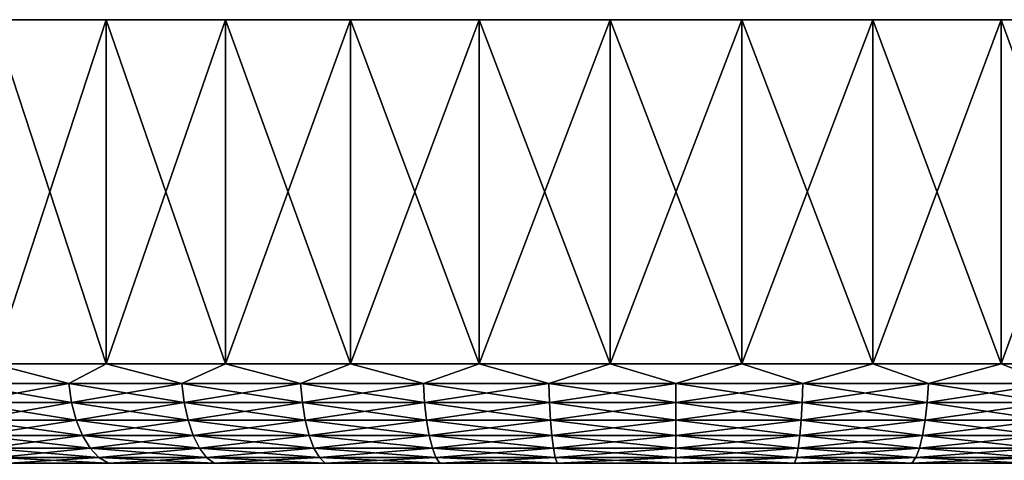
# Model space of a CAD drawing. Header units: metres. Extents: x -147 to 182, y -23 to 81.
# Tile 163 of 212: x 60 to 85, y 70 to 81. Entities that reach past the tile are written whole.
import ezdxf

# ---------------------------------------------------------------- set-up
doc = ezdxf.new("R2010")
doc.units = ezdxf.units.M
doc.layers.add('solid_ORA153_SW0001', color=7, linetype='CONTINUOUS')

msp = doc.modelspace()

# ---------------------------------------------------------------- linework, layer by layer
at = {"layer": 'solid_ORA153_SW0001'}
for points in [[(106.324142, 81.099998, -3.243558), (46.675861, 81.099998, -3.243558), (46.5, 81.099998)], [(106.5, 81.099998), (106.324142, 81.099998, -3.243558), (46.5, 81.099998)], [(46.675861, 81.099998, 3.243558), (106.5, 81.099998), (46.5, 81.099998)], [(105.79863, 81.099998, -6.449026), (47.201366, 81.099998, -6.449026), (46.675861, 81.099998, -3.243558)], [(106.324142, 81.099998, -3.243558), (105.79863, 81.099998, -6.449026), (46.675861, 81.099998, -3.243558)], [(46.675861, 81.099998, 3.243558), (106.324142, 81.099998, 3.243558), (106.5, 81.099998)], [(46.675861, 81.099998, 3.243558), (47.201366, 81.099998, 6.449026), (106.324142, 81.099998, 3.243558)], [(104.929588, 81.099998, -9.579069), (48.070412, 81.099998, -9.579069), (47.201366, 81.099998, -6.449026)], [(105.79863, 81.099998, -6.449026), (104.929588, 81.099998, -9.579069), (47.201366, 81.099998, -6.449026)], [(47.201366, 81.099998, 6.449026), (105.79863, 81.099998, 6.449026), (106.324142, 81.099998, 3.243558)], [(47.201366, 81.099998, 6.449026), (48.070412, 81.099998, 9.579069), (105.79863, 81.099998, 6.449026)], [(103.727226, 81.099998, -12.596736), (49.27277, 81.099998, -12.596736), (48.070412, 81.099998, -9.579069)], [(104.929588, 81.099998, -9.579069), (103.727226, 81.099998, -12.596736), (48.070412, 81.099998, -9.579069)], [(48.070412, 81.099998, 9.579069), (104.929588, 81.099998, 9.579069), (105.79863, 81.099998, 6.449026)], [(48.070412, 81.099998, 9.579069), (49.27277, 81.099998, 12.596736), (104.929588, 81.099998, 9.579069)], [(102.205704, 81.099998, -15.466639), (50.794296, 81.099998, -15.466639), (49.27277, 81.099998, -12.596736)], [(103.727226, 81.099998, -12.596736), (102.205704, 81.099998, -15.466639), (49.27277, 81.099998, -12.596736)], [(49.27277, 81.099998, 12.596736), (103.727226, 81.099998, 12.596736), (104.929588, 81.099998, 9.579069)], [(49.27277, 81.099998, 12.596736), (50.794296, 81.099998, 15.466639), (103.727226, 81.099998, 12.596736)], [(100.382813, 81.099998, -18.155203), (52.617191, 81.099998, -18.155203), (50.794296, 81.099998, -15.466639)], [(102.205704, 81.099998, -15.466639), (100.382813, 81.099998, -18.155203), (50.794296, 81.099998, -15.466639)], [(50.794296, 81.099998, 15.466639), (102.205704, 81.099998, 15.466639), (103.727226, 81.099998, 12.596736)], [(50.794296, 81.099998, 15.466639), (52.617191, 81.099998, 18.155203), (102.205704, 81.099998, 15.466639)], [(98.279869, 81.099998, -20.630978), (54.720131, 81.099998, -20.630978), (52.617191, 81.099998, -18.155203)], [(100.382813, 81.099998, -18.155203), (98.279869, 81.099998, -20.630978), (52.617191, 81.099998, -18.155203)], [(52.617191, 81.099998, 18.155203), (100.382813, 81.099998, 18.155203), (102.205704, 81.099998, 15.466639)], [(52.617191, 81.099998, 18.155203), (54.720131, 81.099998, 20.630978), (100.382813, 81.099998, 18.155203)], [(95.921661, 81.099998, -22.864798), (57.078339, 81.099998, -22.864798), (54.720131, 81.099998, -20.630978)], [(98.279869, 81.099998, -20.630978), (95.921661, 81.099998, -22.864798), (54.720131, 81.099998, -20.630978)], [(54.720131, 81.099998, 20.630978), (98.279869, 81.099998, 20.630978), (100.382813, 81.099998, 18.155203)], [(54.720131, 81.099998, 20.630978), (57.078339, 81.099998, 22.864798), (98.279869, 81.099998, 20.630978)], [(93.335556, 81.099998, -24.830706), (59.66444, 81.099998, -24.830706), (57.078339, 81.099998, -22.864798)], [(95.921661, 81.099998, -22.864798), (93.335556, 81.099998, -24.830706), (57.078339, 81.099998, -22.864798)], [(57.078339, 81.099998, 22.864798), (95.921661, 81.099998, 22.864798), (98.279869, 81.099998, 20.630978)], [(57.078339, 81.099998, 22.864798), (59.66444, 81.099998, 24.830706), (95.921661, 81.099998, 22.864798)], [(59.664391, 72.599998, -24.830671), (59.66444, 81.099998, -24.830706), (62.447792, 81.099998, -26.505381)], [(62.447746, 72.599998, -26.505362), (59.664391, 72.599998, -24.830671), (62.447792, 81.099998, -26.505381)], [(59.664391, 72.599998, 24.830671), (62.447746, 72.599998, 26.505362), (59.66444, 81.099998, 24.830706)], [(90.552208, 81.099998, -26.505381), (62.447792, 81.099998, -26.505381), (59.66444, 81.099998, -24.830706)], [(93.335556, 81.099998, -24.830706), (90.552208, 81.099998, -26.505381), (59.66444, 81.099998, -24.830706)], [(59.66444, 81.099998, 24.830706), (93.335556, 81.099998, 24.830706), (95.921661, 81.099998, 22.864798)], [(59.66444, 81.099998, 24.830706), (62.447792, 81.099998, 26.505381), (93.335556, 81.099998, 24.830706)], [(62.447746, 72.599998, 26.505362), (62.447792, 81.099998, 26.505381), (59.66444, 81.099998, 24.830706)], [(62.447746, 72.599998, -26.505362), (62.447792, 81.099998, -26.505381), (65.395889, 81.099998, -27.869316)], [(65.395859, 72.599998, -27.869303), (62.447746, 72.599998, -26.505362), (65.395889, 81.099998, -27.869316)], [(62.447746, 72.599998, 26.505362), (65.395859, 72.599998, 27.869303), (62.447792, 81.099998, 26.505381)], [(87.604111, 81.099998, -27.869316), (65.395889, 81.099998, -27.869316), (62.447792, 81.099998, -26.505381)], [(90.552208, 81.099998, -26.505381), (87.604111, 81.099998, -27.869316), (62.447792, 81.099998, -26.505381)], [(62.447792, 81.099998, 26.505381), (90.552208, 81.099998, 26.505381), (93.335556, 81.099998, 24.830706)], [(62.447792, 81.099998, 26.505381), (65.395889, 81.099998, 27.869316), (90.552208, 81.099998, 26.505381)], [(65.395859, 72.599998, 27.869303), (65.395889, 81.099998, 27.869316), (62.447792, 81.099998, 26.505381)], [(65.395859, 72.599998, -27.869303), (65.395889, 81.099998, -27.869316), (68.474106, 81.099998, -28.906488)], [(68.474152, 72.599998, -28.9065), (65.395859, 72.599998, -27.869303), (68.474106, 81.099998, -28.906488)], [(65.395859, 72.599998, 27.869303), (68.474152, 72.599998, 28.9065), (65.395889, 81.099998, 27.869316)], [(84.525894, 81.099998, -28.906488), (68.474106, 81.099998, -28.906488), (65.395889, 81.099998, -27.869316)], [(87.604111, 81.099998, -27.869316), (84.525894, 81.099998, -28.906488), (65.395889, 81.099998, -27.869316)], [(65.395889, 81.099998, 27.869316), (87.604111, 81.099998, 27.869316), (90.552208, 81.099998, 26.505381)], [(65.395889, 81.099998, 27.869316), (68.474106, 81.099998, 28.906488), (87.604111, 81.099998, 27.869316)], [(68.474152, 72.599998, 28.9065), (68.474106, 81.099998, 28.906488), (65.395889, 81.099998, 27.869316)], [(81.353485, 81.099998, -29.60479), (71.646515, 81.099998, -29.60479), (68.474106, 81.099998, -28.906488)], [(68.474152, 72.599998, -28.9065), (68.474106, 81.099998, -28.906488), (71.646515, 81.099998, -29.60479)], [(84.525894, 81.099998, -28.906488), (81.353485, 81.099998, -29.60479), (68.474106, 81.099998, -28.906488)], [(68.474106, 81.099998, 28.906488), (84.525894, 81.099998, 28.906488), (87.604111, 81.099998, 27.869316)], [(68.474106, 81.099998, 28.906488), (71.646515, 81.099998, 29.60479), (84.525894, 81.099998, 28.906488)], [(71.646538, 72.599998, 29.604795), (71.646515, 81.099998, 29.60479), (68.474106, 81.099998, 28.906488)], [(68.474152, 72.599998, 28.9065), (71.646538, 72.599998, 29.604795), (68.474106, 81.099998, 28.906488)], [(71.646538, 72.599998, -29.604795), (68.474152, 72.599998, -28.9065), (71.646515, 81.099998, -29.60479)], [(78.124252, 81.099998, -29.955996), (74.875748, 81.099998, -29.955996), (71.646515, 81.099998, -29.60479)], [(71.646538, 72.599998, -29.604795), (71.646515, 81.099998, -29.60479), (74.875748, 81.099998, -29.955996)], [(81.353485, 81.099998, -29.60479), (78.124252, 81.099998, -29.955996), (71.646515, 81.099998, -29.60479)], [(71.646515, 81.099998, 29.60479), (81.353485, 81.099998, 29.60479), (84.525894, 81.099998, 28.906488)], [(71.646515, 81.099998, 29.60479), (74.875748, 81.099998, 29.955996), (81.353485, 81.099998, 29.60479)], [(74.875832, 72.599998, 29.956003), (74.875748, 81.099998, 29.955996), (71.646515, 81.099998, 29.60479)], [(71.646538, 72.599998, 29.604795), (74.875832, 72.599998, 29.956003), (71.646515, 81.099998, 29.60479)], [(74.875832, 72.599998, -29.956003), (71.646538, 72.599998, -29.604795), (74.875748, 81.099998, -29.955996)], [(74.875832, 72.599998, -29.956003), (74.875748, 81.099998, -29.955996), (78.124252, 81.099998, -29.955996)], [(74.875748, 81.099998, 29.955996), (78.124252, 81.099998, 29.955996), (81.353485, 81.099998, 29.60479)], [(78.124168, 72.599998, 29.956003), (78.124252, 81.099998, 29.955996), (74.875748, 81.099998, 29.955996)], [(74.875832, 72.599998, 29.956003), (78.124168, 72.599998, 29.956003), (74.875748, 81.099998, 29.955996)], [(78.124168, 72.599998, -29.956003), (74.875832, 72.599998, -29.956003), (78.124252, 81.099998, -29.955996)], [(78.124168, 72.599998, -29.956003), (78.124252, 81.099998, -29.955996), (81.353485, 81.099998, -29.60479)], [(81.353462, 72.599998, -29.604795), (78.124168, 72.599998, -29.956003), (81.353485, 81.099998, -29.60479)], [(78.124168, 72.599998, 29.956003), (81.353462, 72.599998, 29.604795), (78.124252, 81.099998, 29.955996)], [(81.353462, 72.599998, 29.604795), (81.353485, 81.099998, 29.60479), (78.124252, 81.099998, 29.955996)], [(81.353462, 72.599998, -29.604795), (81.353485, 81.099998, -29.60479), (84.525894, 81.099998, -28.906488)], [(84.525848, 72.599998, -28.9065), (81.353462, 72.599998, -29.604795), (84.525894, 81.099998, -28.906488)], [(81.353462, 72.599998, 29.604795), (84.525848, 72.599998, 28.9065), (81.353485, 81.099998, 29.60479)], [(84.525848, 72.599998, 28.9065), (84.525894, 81.099998, 28.906488), (81.353485, 81.099998, 29.60479)], [(84.525848, 72.599998, -28.9065), (84.525894, 81.099998, -28.906488), (87.604111, 81.099998, -27.869316)], [(87.604141, 72.599998, -27.869303), (84.525848, 72.599998, -28.9065), (87.604111, 81.099998, -27.869316)], [(84.525848, 72.599998, 28.9065), (87.604141, 72.599998, 27.869303), (84.525894, 81.099998, 28.906488)], [(87.604141, 72.599998, 27.869303), (87.604111, 81.099998, 27.869316), (84.525894, 81.099998, 28.906488)], [(61.523731, 72.115166, 25.939657), (59.664391, 72.599998, 24.830671), (58.894341, 72.115166, 24.232111)], [(58.894341, 72.115166, -24.232111), (59.664391, 72.599998, -24.830671), (61.523731, 72.115166, -25.939657)], [(61.523731, 72.115166, 25.939657), (62.447746, 72.599998, 26.505362), (59.664391, 72.599998, 24.830671)], [(61.523731, 72.115166, -25.939657), (59.664391, 72.599998, -24.830671), (62.447746, 72.599998, -26.505362)], [(64.317207, 72.115166, 27.363003), (62.447746, 72.599998, 26.505362), (61.523731, 72.115166, 25.939657)], [(61.523731, 72.115166, -25.939657), (62.447746, 72.599998, -26.505362), (64.317207, 72.115166, -27.363003)], [(64.317207, 72.115166, 27.363003), (65.395859, 72.599998, 27.869303), (62.447746, 72.599998, 26.505362)], [(64.317207, 72.115166, -27.363003), (62.447746, 72.599998, -26.505362), (65.395859, 72.599998, -27.869303)], [(67.244156, 72.115166, 28.486555), (65.395859, 72.599998, 27.869303), (64.317207, 72.115166, 27.363003)], [(64.317207, 72.115166, -27.363003), (65.395859, 72.599998, -27.869303), (67.244156, 72.115166, -28.486555)], [(67.244156, 72.115166, 28.486555), (68.474152, 72.599998, 28.9065), (65.395859, 72.599998, 27.869303)], [(67.244156, 72.115166, -28.486555), (65.395859, 72.599998, -27.869303), (68.474152, 72.599998, -28.9065)], [(70.272514, 72.115166, 29.298002), (68.474152, 72.599998, 28.9065), (67.244156, 72.115166, 28.486555)], [(67.244156, 72.115166, -28.486555), (68.474152, 72.599998, -28.9065), (70.272514, 72.115166, -29.298002)], [(70.272514, 72.115166, 29.298002), (71.646538, 72.599998, 29.604795), (68.474152, 72.599998, 28.9065)], [(70.272514, 72.115166, -29.298002), (68.474152, 72.599998, -28.9065), (71.646538, 72.599998, -29.604795)], [(73.36911, 72.115166, 29.788452), (71.646538, 72.599998, 29.604795), (70.272514, 72.115166, 29.298002)], [(70.272514, 72.115166, -29.298002), (71.646538, 72.599998, -29.604795), (73.36911, 72.115166, -29.788452)], [(73.36911, 72.115166, 29.788452), (74.875832, 72.599998, 29.956003), (71.646538, 72.599998, 29.604795)], [(73.36911, 72.115166, -29.788452), (71.646538, 72.599998, -29.604795), (74.875832, 72.599998, -29.956003)], [(76.5, 72.115166, 29.952536), (74.875832, 72.599998, 29.956003), (73.36911, 72.115166, 29.788452)], [(73.36911, 72.115166, -29.788452), (74.875832, 72.599998, -29.956003), (76.5, 72.115166, -29.952536)], [(76.5, 72.115166, 29.952536), (78.124168, 72.599998, 29.956003), (74.875832, 72.599998, 29.956003)], [(76.5, 72.115166, -29.952536), (74.875832, 72.599998, -29.956003), (78.124168, 72.599998, -29.956003)], [(79.63089, 72.115166, 29.788452), (78.124168, 72.599998, 29.956003), (76.5, 72.115166, 29.952536)], [(76.5, 72.115166, -29.952536), (78.124168, 72.599998, -29.956003), (79.63089, 72.115166, -29.788452)], [(79.63089, 72.115166, 29.788452), (81.353462, 72.599998, 29.604795), (78.124168, 72.599998, 29.956003)], [(79.63089, 72.115166, -29.788452), (78.124168, 72.599998, -29.956003), (81.353462, 72.599998, -29.604795)], [(82.727486, 72.115166, 29.298002), (81.353462, 72.599998, 29.604795), (79.63089, 72.115166, 29.788452)], [(79.63089, 72.115166, -29.788452), (81.353462, 72.599998, -29.604795), (82.727486, 72.115166, -29.298002)], [(82.727486, 72.115166, 29.298002), (84.525848, 72.599998, 28.9065), (81.353462, 72.599998, 29.604795)], [(82.727486, 72.115166, -29.298002), (81.353462, 72.599998, -29.604795), (84.525848, 72.599998, -28.9065)], [(85.755844, 72.115166, 28.486555), (84.525848, 72.599998, 28.9065), (82.727486, 72.115166, 29.298002)], [(82.727486, 72.115166, -29.298002), (84.525848, 72.599998, -28.9065), (85.755844, 72.115166, -28.486555)], [(85.755844, 72.115166, 28.486555), (87.604141, 72.599998, 27.869303), (84.525848, 72.599998, 28.9065)], [(85.755844, 72.115166, -28.486555), (84.525848, 72.599998, -28.9065), (87.604141, 72.599998, -27.869303)], [(58.894341, 72.115166, -24.232111), (61.523731, 72.115166, -25.939657), (58.977749, 71.645561, -24.117311)], [(58.894341, 72.115166, 24.232111), (58.977749, 71.645561, 24.117311), (61.594681, 71.645561, 25.816769)], [(61.523731, 72.115166, 25.939657), (58.894341, 72.115166, 24.232111), (61.594681, 71.645561, 25.816769)], [(61.523731, 72.115166, -25.939657), (61.594681, 71.645561, -25.816769), (58.977749, 71.645561, -24.117311)], [(61.523731, 72.115166, -25.939657), (64.317207, 72.115166, -27.363003), (61.594681, 71.645561, -25.816769)], [(61.523731, 72.115166, 25.939657), (61.594681, 71.645561, 25.816769), (64.374924, 71.645561, 27.233372)], [(64.317207, 72.115166, 27.363003), (61.523731, 72.115166, 25.939657), (64.374924, 71.645561, 27.233372)], [(64.317207, 72.115166, -27.363003), (64.374924, 71.645561, -27.233372), (61.594681, 71.645561, -25.816769)], [(64.317207, 72.115166, -27.363003), (67.244156, 72.115166, -28.486555), (64.374924, 71.645561, -27.233372)], [(64.317207, 72.115166, 27.363003), (64.374924, 71.645561, 27.233372), (67.28801, 71.645561, 28.351601)], [(67.244156, 72.115166, 28.486555), (64.317207, 72.115166, 27.363003), (67.28801, 71.645561, 28.351601)], [(67.244156, 72.115166, -28.486555), (67.28801, 71.645561, -28.351601), (64.374924, 71.645561, -27.233372)], [(67.244156, 72.115166, -28.486555), (70.272514, 72.115166, -29.298002), (67.28801, 71.645561, -28.351601)], [(67.244156, 72.115166, 28.486555), (67.28801, 71.645561, 28.351601), (70.302017, 71.645561, 29.159203)], [(70.272514, 72.115166, 29.298002), (67.244156, 72.115166, 28.486555), (70.302017, 71.645561, 29.159203)], [(70.272514, 72.115166, -29.298002), (70.302017, 71.645561, -29.159203), (67.28801, 71.645561, -28.351601)], [(70.272514, 72.115166, -29.298002), (73.36911, 72.115166, -29.788452), (70.302017, 71.645561, -29.159203)], [(70.272514, 72.115166, 29.298002), (70.302017, 71.645561, 29.159203), (73.383942, 71.645561, 29.647331)], [(73.36911, 72.115166, 29.788452), (70.272514, 72.115166, 29.298002), (73.383942, 71.645561, 29.647331)], [(73.36911, 72.115166, -29.788452), (73.383942, 71.645561, -29.647331), (70.302017, 71.645561, -29.159203)], [(73.36911, 72.115166, -29.788452), (76.5, 72.115166, -29.952536), (73.383942, 71.645561, -29.647331)], [(73.36911, 72.115166, 29.788452), (73.383942, 71.645561, 29.647331), (76.5, 71.645561, 29.810637)], [(76.5, 72.115166, 29.952536), (73.36911, 72.115166, 29.788452), (76.5, 71.645561, 29.810637)], [(76.5, 72.115166, -29.952536), (76.5, 71.645561, -29.810637), (73.383942, 71.645561, -29.647331)], [(79.63089, 72.115166, -29.788452), (79.616058, 71.645561, -29.647331), (76.5, 71.645561, -29.810637)], [(76.5, 72.115166, -29.952536), (79.63089, 72.115166, -29.788452), (76.5, 71.645561, -29.810637)], [(76.5, 72.115166, 29.952536), (76.5, 71.645561, 29.810637), (79.616058, 71.645561, 29.647331)], [(79.63089, 72.115166, 29.788452), (76.5, 72.115166, 29.952536), (79.616058, 71.645561, 29.647331)], [(82.727486, 72.115166, -29.298002), (82.697983, 71.645561, -29.159203), (79.616058, 71.645561, -29.647331)], [(79.63089, 72.115166, -29.788452), (82.727486, 72.115166, -29.298002), (79.616058, 71.645561, -29.647331)], [(79.63089, 72.115166, 29.788452), (79.616058, 71.645561, 29.647331), (82.697983, 71.645561, 29.159203)], [(82.727486, 72.115166, 29.298002), (79.63089, 72.115166, 29.788452), (82.697983, 71.645561, 29.159203)], [(85.755844, 72.115166, -28.486555), (85.71199, 71.645561, -28.351601), (82.697983, 71.645561, -29.159203)], [(82.727486, 72.115166, -29.298002), (85.755844, 72.115166, -28.486555), (82.697983, 71.645561, -29.159203)], [(82.727486, 72.115166, 29.298002), (82.697983, 71.645561, 29.159203), (85.71199, 71.645561, 28.351601)], [(85.755844, 72.115166, 28.486555), (82.727486, 72.115166, 29.298002), (85.71199, 71.645561, 28.351601)], [(58.977749, 71.645561, -24.117311), (61.594681, 71.645561, -25.816769), (59.113449, 71.212708, -23.930532)], [(58.977749, 71.645561, 24.117311), (59.113449, 71.212708, 23.930532), (61.710117, 71.212708, 25.616827)], [(61.594681, 71.645561, 25.816769), (58.977749, 71.645561, 24.117311), (61.710117, 71.212708, 25.616827)], [(61.594681, 71.645561, -25.816769), (61.710117, 71.212708, -25.616827), (59.113449, 71.212708, -23.930532)], [(61.594681, 71.645561, -25.816769), (64.374924, 71.645561, -27.233372), (61.710117, 71.212708, -25.616827)], [(61.594681, 71.645561, 25.816769), (61.710117, 71.212708, 25.616827), (64.468826, 71.212708, 27.022459)], [(64.374924, 71.645561, 27.233372), (61.594681, 71.645561, 25.816769), (64.468826, 71.212708, 27.022459)], [(64.374924, 71.645561, -27.233372), (64.468826, 71.212708, -27.022459), (61.710117, 71.212708, -25.616827)], [(64.374924, 71.645561, -27.233372), (67.28801, 71.645561, -28.351601), (64.468826, 71.212708, -27.022459)], [(64.374924, 71.645561, 27.233372), (64.468826, 71.212708, 27.022459), (67.359352, 71.212708, 28.132027)], [(67.28801, 71.645561, 28.351601), (64.374924, 71.645561, 27.233372), (67.359352, 71.212708, 28.132027)], [(67.28801, 71.645561, -28.351601), (67.359352, 71.212708, -28.132027), (64.468826, 71.212708, -27.022459)], [(67.28801, 71.645561, -28.351601), (70.302017, 71.645561, -29.159203), (67.359352, 71.212708, -28.132027)], [(67.28801, 71.645561, 28.351601), (67.359352, 71.212708, 28.132027), (70.350021, 71.212708, 28.933376)], [(70.302017, 71.645561, 29.159203), (67.28801, 71.645561, 28.351601), (70.350021, 71.212708, 28.933376)], [(70.302017, 71.645561, -29.159203), (70.350021, 71.212708, -28.933376), (67.359352, 71.212708, -28.132027)], [(70.302017, 71.645561, -29.159203), (73.383942, 71.645561, -29.647331), (70.350021, 71.212708, -28.933376)], [(70.302017, 71.645561, 29.159203), (70.350021, 71.212708, 28.933376), (73.408073, 71.212708, 29.417723)], [(73.383942, 71.645561, 29.647331), (70.302017, 71.645561, 29.159203), (73.408073, 71.212708, 29.417723)], [(73.383942, 71.645561, -29.647331), (73.408073, 71.212708, -29.417723), (70.350021, 71.212708, -28.933376)], [(73.383942, 71.645561, -29.647331), (76.5, 71.645561, -29.810637), (73.408073, 71.212708, -29.417723)], [(73.383942, 71.645561, 29.647331), (73.408073, 71.212708, 29.417723), (76.5, 71.212708, 29.579763)], [(76.5, 71.645561, 29.810637), (73.383942, 71.645561, 29.647331), (76.5, 71.212708, 29.579763)], [(76.5, 71.645561, -29.810637), (76.5, 71.212708, -29.579763), (73.408073, 71.212708, -29.417723)], [(79.616058, 71.645561, -29.647331), (79.591927, 71.212708, -29.417723), (76.5, 71.212708, -29.579763)], [(76.5, 71.645561, -29.810637), (79.616058, 71.645561, -29.647331), (76.5, 71.212708, -29.579763)], [(76.5, 71.645561, 29.810637), (76.5, 71.212708, 29.579763), (79.591927, 71.212708, 29.417723)], [(79.616058, 71.645561, 29.647331), (76.5, 71.645561, 29.810637), (79.591927, 71.212708, 29.417723)], [(82.697983, 71.645561, -29.159203), (82.649979, 71.212708, -28.933376), (79.591927, 71.212708, -29.417723)], [(79.616058, 71.645561, -29.647331), (82.697983, 71.645561, -29.159203), (79.591927, 71.212708, -29.417723)], [(79.616058, 71.645561, 29.647331), (79.591927, 71.212708, 29.417723), (82.649979, 71.212708, 28.933376)], [(82.697983, 71.645561, 29.159203), (79.616058, 71.645561, 29.647331), (82.649979, 71.212708, 28.933376)], [(85.71199, 71.645561, -28.351601), (85.640648, 71.212708, -28.132027), (82.649979, 71.212708, -28.933376)], [(82.697983, 71.645561, -29.159203), (85.71199, 71.645561, -28.351601), (82.649979, 71.212708, -28.933376)], [(82.697983, 71.645561, 29.159203), (82.649979, 71.212708, 28.933376), (85.640648, 71.212708, 28.132027)], [(85.71199, 71.645561, 28.351601), (82.697983, 71.645561, 29.159203), (85.640648, 71.212708, 28.132027)], [(59.113449, 71.212708, -23.930532), (61.710117, 71.212708, -25.616827), (59.296227, 70.833275, -23.678963)], [(59.113449, 71.212708, 23.930532), (59.296227, 70.833275, 23.678963), (61.865597, 70.833275, 25.34753)], [(61.710117, 71.212708, 25.616827), (59.113449, 71.212708, 23.930532), (61.865597, 70.833275, 25.34753)], [(61.710117, 71.212708, -25.616827), (61.865597, 70.833275, -25.34753), (59.296227, 70.833275, -23.678963)], [(61.710117, 71.212708, -25.616827), (64.468826, 71.212708, -27.022459), (61.865597, 70.833275, -25.34753)], [(61.710117, 71.212708, 25.616827), (61.865597, 70.833275, 25.34753), (64.595306, 70.833275, 26.738386)], [(64.468826, 71.212708, 27.022459), (61.710117, 71.212708, 25.616827), (64.595306, 70.833275, 26.738386)], [(64.468826, 71.212708, -27.022459), (64.595306, 70.833275, -26.738386), (61.865597, 70.833275, -25.34753)], [(64.468826, 71.212708, -27.022459), (67.359352, 71.212708, -28.132027), (64.595306, 70.833275, -26.738386)], [(64.468826, 71.212708, 27.022459), (64.595306, 70.833275, 26.738386), (67.455444, 70.833275, 27.83629)], [(67.359352, 71.212708, 28.132027), (64.468826, 71.212708, 27.022459), (67.455444, 70.833275, 27.83629)], [(67.359352, 71.212708, -28.132027), (67.455444, 70.833275, -27.83629), (64.595306, 70.833275, -26.738386)], [(67.359352, 71.212708, -28.132027), (70.350021, 71.212708, -28.933376), (67.455444, 70.833275, -27.83629)], [(67.359352, 71.212708, 28.132027), (67.455444, 70.833275, 27.83629), (70.414673, 70.833275, 28.629213)], [(70.350021, 71.212708, 28.933376), (67.359352, 71.212708, 28.132027), (70.414673, 70.833275, 28.629213)], [(70.350021, 71.212708, -28.933376), (70.414673, 70.833275, -28.629213), (67.455444, 70.833275, -27.83629)], [(70.350021, 71.212708, -28.933376), (73.408073, 71.212708, -29.417723), (70.414673, 70.833275, -28.629213)], [(70.350021, 71.212708, 28.933376), (70.414673, 70.833275, 28.629213), (73.440575, 70.833275, 29.108471)], [(73.408073, 71.212708, 29.417723), (70.350021, 71.212708, 28.933376), (73.440575, 70.833275, 29.108471)], [(73.408073, 71.212708, -29.417723), (73.440575, 70.833275, -29.108471), (70.414673, 70.833275, -28.629213)], [(73.408073, 71.212708, -29.417723), (76.5, 71.212708, -29.579763), (73.440575, 70.833275, -29.108471)], [(73.408073, 71.212708, 29.417723), (73.440575, 70.833275, 29.108471), (76.5, 70.833275, 29.268808)], [(76.5, 71.212708, 29.579763), (73.408073, 71.212708, 29.417723), (76.5, 70.833275, 29.268808)], [(76.5, 71.212708, -29.579763), (76.5, 70.833275, -29.268808), (73.440575, 70.833275, -29.108471)], [(79.591927, 71.212708, -29.417723), (79.559425, 70.833275, -29.108471), (76.5, 70.833275, -29.268808)], [(76.5, 71.212708, -29.579763), (79.591927, 71.212708, -29.417723), (76.5, 70.833275, -29.268808)], [(76.5, 71.212708, 29.579763), (76.5, 70.833275, 29.268808), (79.559425, 70.833275, 29.108471)], [(79.591927, 71.212708, 29.417723), (76.5, 71.212708, 29.579763), (79.559425, 70.833275, 29.108471)], [(82.649979, 71.212708, -28.933376), (82.585327, 70.833275, -28.629213), (79.559425, 70.833275, -29.108471)], [(79.591927, 71.212708, -29.417723), (82.649979, 71.212708, -28.933376), (79.559425, 70.833275, -29.108471)], [(79.591927, 71.212708, 29.417723), (79.559425, 70.833275, 29.108471), (82.585327, 70.833275, 28.629213)], [(82.649979, 71.212708, 28.933376), (79.591927, 71.212708, 29.417723), (82.585327, 70.833275, 28.629213)], [(85.640648, 71.212708, -28.132027), (85.544556, 70.833275, -27.83629), (82.585327, 70.833275, -28.629213)], [(82.649979, 71.212708, -28.933376), (85.640648, 71.212708, -28.132027), (82.585327, 70.833275, -28.629213)], [(82.649979, 71.212708, 28.933376), (82.585327, 70.833275, 28.629213), (85.544556, 70.833275, 27.83629)], [(85.640648, 71.212708, 28.132027), (82.649979, 71.212708, 28.933376), (85.544556, 70.833275, 27.83629)], [(59.296227, 70.833275, -23.678963), (61.865597, 70.833275, -25.34753), (59.519035, 70.521873, -23.372292)], [(59.296227, 70.833275, 23.678963), (59.519035, 70.521873, 23.372292), (62.05513, 70.521873, 25.019251)], [(61.865597, 70.833275, 25.34753), (59.296227, 70.833275, 23.678963), (62.05513, 70.521873, 25.019251)], [(61.865597, 70.833275, -25.34753), (62.05513, 70.521873, -25.019251), (59.519035, 70.521873, -23.372292)], [(61.865597, 70.833275, -25.34753), (64.595306, 70.833275, -26.738386), (62.05513, 70.521873, -25.019251)], [(61.865597, 70.833275, 25.34753), (62.05513, 70.521873, 25.019251), (64.749481, 70.521873, 26.392092)], [(64.595306, 70.833275, 26.738386), (61.865597, 70.833275, 25.34753), (64.749481, 70.521873, 26.392092)], [(64.595306, 70.833275, -26.738386), (64.749481, 70.521873, -26.392092), (62.05513, 70.521873, -25.019251)], [(64.595306, 70.833275, -26.738386), (67.455444, 70.833275, -27.83629), (64.749481, 70.521873, -26.392092)], [(64.595306, 70.833275, 26.738386), (64.749481, 70.521873, 26.392092), (67.572578, 70.521873, 27.475777)], [(67.455444, 70.833275, 27.83629), (64.595306, 70.833275, 26.738386), (67.572578, 70.521873, 27.475777)], [(67.455444, 70.833275, -27.83629), (67.572578, 70.521873, -27.475777), (64.749481, 70.521873, -26.392092)], [(67.455444, 70.833275, -27.83629), (70.414673, 70.833275, -28.629213), (67.572578, 70.521873, -27.475777)], [(67.455444, 70.833275, 27.83629), (67.572578, 70.521873, 27.475777), (70.493484, 70.521873, 28.258432)], [(70.414673, 70.833275, 28.629213), (67.455444, 70.833275, 27.83629), (70.493484, 70.521873, 28.258432)], [(70.414673, 70.833275, -28.629213), (70.493484, 70.521873, -28.258432), (67.572578, 70.521873, -27.475777)], [(70.414673, 70.833275, -28.629213), (73.440575, 70.833275, -29.108471), (70.493484, 70.521873, -28.258432)], [(70.414673, 70.833275, 28.629213), (70.493484, 70.521873, 28.258432), (73.480202, 70.521873, 28.731482)], [(73.440575, 70.833275, 29.108471), (70.414673, 70.833275, 28.629213), (73.480202, 70.521873, 28.731482)], [(73.440575, 70.833275, -29.108471), (73.480202, 70.521873, -28.731482), (70.493484, 70.521873, -28.258432)], [(73.440575, 70.833275, -29.108471), (76.5, 70.833275, -29.268808), (73.480202, 70.521873, -28.731482)], [(73.440575, 70.833275, 29.108471), (73.480202, 70.521873, 28.731482), (76.5, 70.521873, 28.889742)], [(76.5, 70.833275, 29.268808), (73.440575, 70.833275, 29.108471), (76.5, 70.521873, 28.889742)], [(76.5, 70.833275, -29.268808), (76.5, 70.521873, -28.889742), (73.480202, 70.521873, -28.731482)], [(79.559425, 70.833275, -29.108471), (79.519798, 70.521873, -28.731482), (76.5, 70.521873, -28.889742)], [(76.5, 70.833275, -29.268808), (79.559425, 70.833275, -29.108471), (76.5, 70.521873, -28.889742)], [(76.5, 70.833275, 29.268808), (76.5, 70.521873, 28.889742), (79.519798, 70.521873, 28.731482)], [(79.559425, 70.833275, 29.108471), (76.5, 70.833275, 29.268808), (79.519798, 70.521873, 28.731482)], [(82.585327, 70.833275, -28.629213), (82.506516, 70.521873, -28.258432), (79.519798, 70.521873, -28.731482)], [(79.559425, 70.833275, -29.108471), (82.585327, 70.833275, -28.629213), (79.519798, 70.521873, -28.731482)], [(79.559425, 70.833275, 29.108471), (79.519798, 70.521873, 28.731482), (82.506516, 70.521873, 28.258432)], [(82.585327, 70.833275, 28.629213), (79.559425, 70.833275, 29.108471), (82.506516, 70.521873, 28.258432)], [(85.544556, 70.833275, -27.83629), (85.427422, 70.521873, -27.475777), (82.506516, 70.521873, -28.258432)], [(82.585327, 70.833275, -28.629213), (85.544556, 70.833275, -27.83629), (82.506516, 70.521873, -28.258432)], [(82.585327, 70.833275, 28.629213), (82.506516, 70.521873, 28.258432), (85.427422, 70.521873, 27.475777)], [(85.544556, 70.833275, 27.83629), (82.585327, 70.833275, 28.629213), (85.427422, 70.521873, 27.475777)], [(59.519035, 70.521873, -23.372292), (62.05513, 70.521873, -25.019251), (59.7733, 70.290489, -23.022327)], [(59.519035, 70.521873, 23.372292), (59.7733, 70.290489, 23.022327), (62.27142, 70.290489, 24.644625)], [(62.05513, 70.521873, 25.019251), (59.519035, 70.521873, 23.372292), (62.27142, 70.290489, 24.644625)], [(62.05513, 70.521873, -25.019251), (62.27142, 70.290489, -24.644625), (59.7733, 70.290489, -23.022327)], [(62.05513, 70.521873, -25.019251), (64.749481, 70.521873, -26.392092), (62.27142, 70.290489, -24.644625)], [(62.05513, 70.521873, 25.019251), (62.27142, 70.290489, 24.644625), (64.92543, 70.290489, 25.996912)], [(64.749481, 70.521873, 26.392092), (62.05513, 70.521873, 25.019251), (64.92543, 70.290489, 25.996912)], [(64.749481, 70.521873, -26.392092), (64.92543, 70.290489, -25.996912), (62.27142, 70.290489, -24.644625)], [(64.749481, 70.521873, -26.392092), (67.572578, 70.521873, -27.475777), (64.92543, 70.290489, -25.996912)], [(64.749481, 70.521873, 26.392092), (64.92543, 70.290489, 25.996912), (67.706253, 70.290489, 27.064369)], [(67.572578, 70.521873, 27.475777), (64.749481, 70.521873, 26.392092), (67.706253, 70.290489, 27.064369)], [(67.572578, 70.521873, -27.475777), (67.706253, 70.290489, -27.064369), (64.92543, 70.290489, -25.996912)], [(67.572578, 70.521873, -27.475777), (70.493484, 70.521873, -28.258432), (67.706253, 70.290489, -27.064369)], [(67.572578, 70.521873, 27.475777), (67.706253, 70.290489, 27.064369), (70.58342, 70.290489, 27.835304)], [(70.493484, 70.521873, 28.258432), (67.572578, 70.521873, 27.475777), (70.58342, 70.290489, 27.835304)], [(70.493484, 70.521873, -28.258432), (70.58342, 70.290489, -27.835304), (67.706253, 70.290489, -27.064369)], [(70.493484, 70.521873, -28.258432), (73.480202, 70.521873, -28.731482), (70.58342, 70.290489, -27.835304)], [(70.493484, 70.521873, 28.258432), (70.58342, 70.290489, 27.835304), (73.525414, 70.290489, 28.301271)], [(73.480202, 70.521873, 28.731482), (70.493484, 70.521873, 28.258432), (73.525414, 70.290489, 28.301271)], [(73.480202, 70.521873, -28.731482), (73.525414, 70.290489, -28.301271), (70.58342, 70.290489, -27.835304)], [(73.480202, 70.521873, -28.731482), (76.5, 70.521873, -28.889742), (73.525414, 70.290489, -28.301271)], [(73.480202, 70.521873, 28.731482), (73.525414, 70.290489, 28.301271), (76.5, 70.290489, 28.457163)], [(76.5, 70.521873, 28.889742), (73.480202, 70.521873, 28.731482), (76.5, 70.290489, 28.457163)], [(76.5, 70.521873, -28.889742), (76.5, 70.290489, -28.457163), (73.525414, 70.290489, -28.301271)], [(79.519798, 70.521873, -28.731482), (79.474586, 70.290489, -28.301271), (76.5, 70.290489, -28.457163)], [(76.5, 70.521873, -28.889742), (79.519798, 70.521873, -28.731482), (76.5, 70.290489, -28.457163)], [(76.5, 70.521873, 28.889742), (76.5, 70.290489, 28.457163), (79.474586, 70.290489, 28.301271)], [(79.519798, 70.521873, 28.731482), (76.5, 70.521873, 28.889742), (79.474586, 70.290489, 28.301271)], [(82.506516, 70.521873, -28.258432), (82.41658, 70.290489, -27.835304), (79.474586, 70.290489, -28.301271)], [(79.519798, 70.521873, -28.731482), (82.506516, 70.521873, -28.258432), (79.474586, 70.290489, -28.301271)], [(79.519798, 70.521873, 28.731482), (79.474586, 70.290489, 28.301271), (82.41658, 70.290489, 27.835304)], [(82.506516, 70.521873, 28.258432), (79.519798, 70.521873, 28.731482), (82.41658, 70.290489, 27.835304)], [(85.427422, 70.521873, -27.475777), (85.293747, 70.290489, -27.064369), (82.41658, 70.290489, -27.835304)], [(82.506516, 70.521873, -28.258432), (85.427422, 70.521873, -27.475777), (82.41658, 70.290489, -27.835304)], [(82.506516, 70.521873, 28.258432), (82.41658, 70.290489, 27.835304), (85.293747, 70.290489, 27.064369)], [(85.427422, 70.521873, 27.475777), (82.506516, 70.521873, 28.258432), (85.293747, 70.290489, 27.064369)], [(59.7733, 70.290489, -23.022327), (62.27142, 70.290489, -24.644625), (60.049229, 70.148033, -22.642546)], [(59.7733, 70.290489, 23.022327), (60.049229, 70.148033, 22.642546), (62.506138, 70.148033, 24.238081)], [(62.27142, 70.290489, 24.644625), (59.7733, 70.290489, 23.022327), (62.506138, 70.148033, 24.238081)], [(62.27142, 70.290489, -24.644625), (62.506138, 70.148033, -24.238081), (60.049229, 70.148033, -22.642546)], [(62.27142, 70.290489, -24.644625), (64.92543, 70.290489, -25.996912), (62.506138, 70.148033, -24.238081)], [(62.27142, 70.290489, 24.644625), (62.506138, 70.148033, 24.238081), (65.116364, 70.148033, 25.56806)], [(64.92543, 70.290489, 25.996912), (62.27142, 70.290489, 24.644625), (65.116364, 70.148033, 25.56806)], [(64.92543, 70.290489, -25.996912), (65.116364, 70.148033, -25.56806), (62.506138, 70.148033, -24.238081)], [(64.92543, 70.290489, -25.996912), (67.706253, 70.290489, -27.064369), (65.116364, 70.148033, -25.56806)], [(64.92543, 70.290489, 25.996912), (65.116364, 70.148033, 25.56806), (67.851318, 70.148033, 26.617908)], [(67.706253, 70.290489, 27.064369), (64.92543, 70.290489, 25.996912), (67.851318, 70.148033, 26.617908)], [(67.706253, 70.290489, -27.064369), (67.851318, 70.148033, -26.617908), (65.116364, 70.148033, -25.56806)], [(67.706253, 70.290489, -27.064369), (70.58342, 70.290489, -27.835304), (67.851318, 70.148033, -26.617908)], [(67.706253, 70.290489, 27.064369), (67.851318, 70.148033, 26.617908), (70.681023, 70.148033, 27.376127)], [(70.58342, 70.290489, 27.835304), (67.706253, 70.290489, 27.064369), (70.681023, 70.148033, 27.376127)], [(70.58342, 70.290489, -27.835304), (70.681023, 70.148033, -27.376127), (67.851318, 70.148033, -26.617908)], [(70.58342, 70.290489, -27.835304), (73.525414, 70.290489, -28.301271), (70.681023, 70.148033, -27.376127)], [(70.58342, 70.290489, 27.835304), (70.681023, 70.148033, 27.376127), (73.574486, 70.148033, 27.834406)], [(73.525414, 70.290489, 28.301271), (70.58342, 70.290489, 27.835304), (73.574486, 70.148033, 27.834406)], [(73.525414, 70.290489, -28.301271), (73.574486, 70.148033, -27.834406), (70.681023, 70.148033, -27.376127)], [(73.525414, 70.290489, -28.301271), (76.5, 70.290489, -28.457163), (73.574486, 70.148033, -27.834406)], [(73.525414, 70.290489, 28.301271), (73.574486, 70.148033, 27.834406), (76.5, 70.148033, 27.987726)], [(76.5, 70.290489, 28.457163), (73.525414, 70.290489, 28.301271), (76.5, 70.148033, 27.987726)], [(76.5, 70.290489, -28.457163), (76.5, 70.148033, -27.987726), (73.574486, 70.148033, -27.834406)], [(79.474586, 70.290489, -28.301271), (79.425514, 70.148033, -27.834406), (76.5, 70.148033, -27.987726)], [(76.5, 70.290489, -28.457163), (79.474586, 70.290489, -28.301271), (76.5, 70.148033, -27.987726)], [(76.5, 70.290489, 28.457163), (76.5, 70.148033, 27.987726), (79.425514, 70.148033, 27.834406)], [(79.474586, 70.290489, 28.301271), (76.5, 70.290489, 28.457163), (79.425514, 70.148033, 27.834406)], [(82.41658, 70.290489, -27.835304), (82.318977, 70.148033, -27.376127), (79.425514, 70.148033, -27.834406)], [(79.474586, 70.290489, -28.301271), (82.41658, 70.290489, -27.835304), (79.425514, 70.148033, -27.834406)], [(79.474586, 70.290489, 28.301271), (79.425514, 70.148033, 27.834406), (82.318977, 70.148033, 27.376127)], [(82.41658, 70.290489, 27.835304), (79.474586, 70.290489, 28.301271), (82.318977, 70.148033, 27.376127)], [(85.293747, 70.290489, -27.064369), (85.148682, 70.148033, -26.617908), (82.318977, 70.148033, -27.376127)], [(82.41658, 70.290489, -27.835304), (85.293747, 70.290489, -27.064369), (82.318977, 70.148033, -27.376127)], [(82.41658, 70.290489, 27.835304), (82.318977, 70.148033, 27.376127), (85.148682, 70.148033, 26.617908)], [(85.293747, 70.290489, 27.064369), (82.41658, 70.290489, 27.835304), (85.148682, 70.148033, 26.617908)]]:
    msp.add_3dface(points, dxfattribs=at)

doc.saveas('drawing.dxf')
